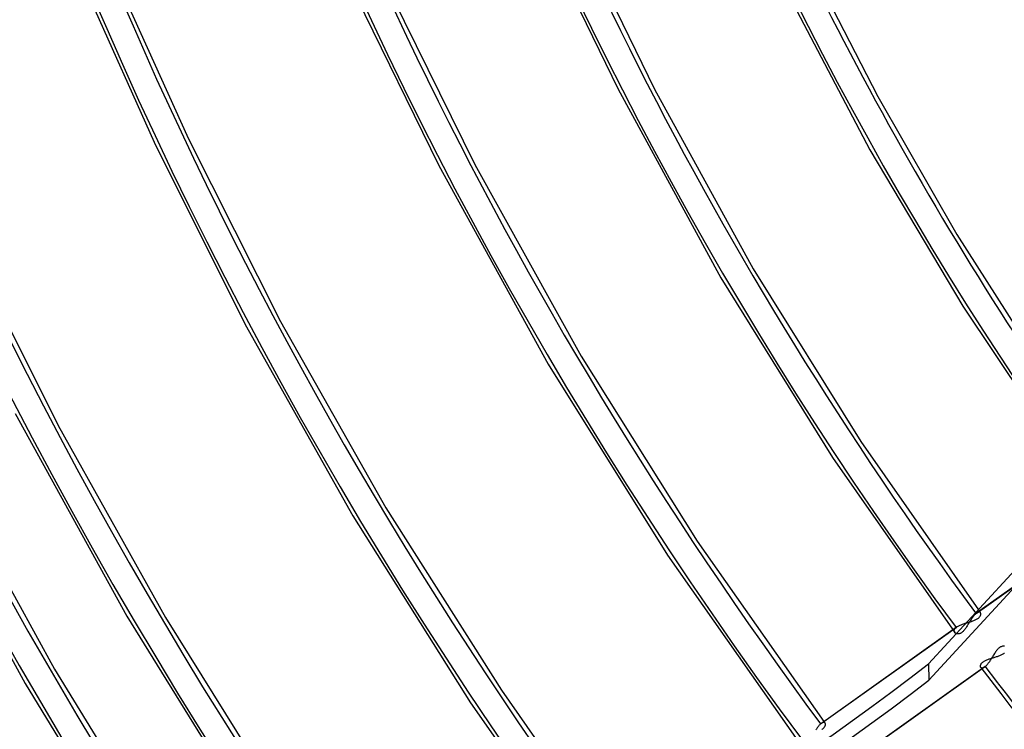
# Model space of a CAD drawing. Header units: millimetres. Extents: x -192 to 186, y -241 to 236.
# Tile 19 of 87: x -112 to -66, y -44 to -11. Entities that reach past the tile are written whole.
import ezdxf

# ---------------------------------------------------------------- set-up
doc = ezdxf.new("R2010")
doc.units = ezdxf.units.MM
doc.layers.add('MAIN-1', color=7, linetype='Continuous')
doc.layers.add('MAIN-2', color=7, linetype='Continuous')

msp = doc.modelspace()

# ---------------------------------------------------------------- linework, layer by layer
at = {"layer": 'MAIN-1'}
for p, q in [((-87.223, -6.921), (-83.756, -14.103)), ((-85.558, -6.895), (-82.047, -14.096)), ((-75.096, -7.583), (-71.576, -14.451)), ((-76.043, -9.116), (-71.943, -16.943)), ((-96.062, -9.694), (-92.161, -17.691)), ((-94.416, -9.623), (-90.47, -17.642)), ((-108.502, -9.911), (-105.518, -16.592)), ((-106.806, -10.002), (-103.907, -16.432)), ((-83.756, -14.103), (-78.933, -22.951)), ((-82.047, -14.096), (-77.411, -22.532)), ((-71.576, -14.451), (-67.863, -20.924)), ((-105.518, -16.592), (-101.242, -25.151)), ((-103.907, -16.432), (-99.591, -25.011)), ((-71.943, -16.943), (-67.58, -24.287)), ((-92.161, -17.691), (-87.026, -27.013)), ((-90.47, -17.642), (-85.483, -26.628)), ((-67.863, -20.924), (-63.822, -27.28)), ((-114.283, -21.351), (-110.018, -29.895)), ((-77.411, -22.532), (-72.365, -30.643)), ((-78.933, -22.951), (-73.696, -31.394)), ((-67.58, -24.287), (-62.803, -31.464)), ((-101.242, -25.151), (-96.193, -34.136)), ((-99.591, -25.011), (-94.643, -33.756)), ((-85.483, -26.628), (-80.036, -35.321)), ((-87.026, -27.013), (-81.431, -35.976)), ((-112.031, -29.329), (-106.792, -38.836)), ((-110.018, -29.895), (-104.982, -38.904)), ((-72.365, -30.643), (-66.854, -38.543)), ((-73.696, -31.394), (-67.963, -39.61)), ((-115.228, -32.145), (-110.191, -41.334)), ((-116.593, -32.825), (-111.567, -42.003)), ((-62.146, -33.422), (-69.187, -41.08)), ((-96.193, -34.136), (-90.67, -42.902)), ((-94.643, -33.756), (-89.226, -42.32)), ((-69.179, -41.848), (-61.94, -33.974)), ((-80.036, -35.321), (-74.098, -43.787)), ((-81.431, -35.976), (-75.32, -44.699)), ((-106.792, -38.836), (-101.116, -48.001)), ((-104.982, -38.904), (-99.5, -47.683)), ((-74.251, -43.899), (-68.052, -39.489)), ((-68.053, -39.487), (-74.216, -43.871)), ((-67.954, -39.62), (-67.964, -39.608)), ((-67.943, -39.631), (-67.954, -39.62)), ((-67.93, -39.641), (-67.943, -39.631)), ((-67.916, -39.649), (-67.93, -39.641)), ((-67.901, -39.657), (-67.916, -39.649)), ((-67.884, -39.663), (-67.901, -39.657)), ((-69.187, -41.08), (-69.179, -41.848)), ((-110.191, -41.334), (-104.762, -50.173)), ((-111.567, -42.003), (-106.155, -50.829)), ((-89.226, -42.32), (-83.354, -50.671)), ((-90.67, -42.902), (-84.676, -51.449)), ((-74.221, -43.875), (-74.227, -43.879)), ((-74.215, -43.87), (-74.221, -43.875)), ((-74.453, -44.141), (-74.475, -44.176)), ((-74.43, -44.108), (-74.453, -44.141)), ((-74.407, -44.076), (-74.43, -44.108)), ((-74.384, -44.046), (-74.407, -44.076)), ((-74.362, -44.016), (-74.384, -44.046)), ((-74.339, -43.989), (-74.362, -44.016)), ((-74.316, -43.963), (-74.339, -43.989)), ((-74.294, -43.94), (-74.316, -43.963)), ((-74.273, -43.918), (-74.294, -43.94)), ((-74.251, -43.899), (-74.273, -43.918)), ((-74.245, -43.893), (-74.251, -43.899)), ((-74.239, -43.888), (-74.245, -43.893)), ((-74.233, -43.884), (-74.239, -43.888)), ((-74.227, -43.879), (-74.233, -43.884))]:
    msp.add_line(p, q, dxfattribs=at)
for centre, major_axis, ratio, start_param, end_param in [((-0.5, -0.433), (106.054, -122.46), 0.75, 0.713724, 3.466968), ((-40.5, -35.074), (-100.489, 116.035), 0.75, 0, 2.284521), ((-40.5, -35.074), (99.835, -115.279), 0.75, -3.141592, -0.857072), ((12.628, 10.936), (109.319, -126.231), 0.75, -2.338801, -1.68345), ((-4.25, -3.681), (-99.835, 115.279), 0.75, 0.713724, 1.426193), ((17.028, 14.747), (104.327, -120.467), 0.75, -2.240455, -1.673248), ((8.228, 7.126), (109.319, -126.231), 0.75, -2.283306, -1.692793), ((21.428, 18.557), (99.336, -114.703), 0.75, -2.160892, -1.672625), ((21.428, 18.557), (91.548, -105.711), 0.75, -2.111856, -1.675453), ((21.428, 18.557), (83.761, -96.719), 0.75, -2.056536, -1.73368), ((21.428, 18.557), (75.974, -87.727), 0.75, -1.99352, -1.848632), ((-190.823, 23.366), (-158.593, -1.509), 0.639927, 1.891266, 2.438799), ((-190.816, 22.597), (-158.593, -1.509), 0.639927, 1.891266, 2.438799)]:
    msp.add_ellipse(centre, major_axis=major_axis, ratio=ratio, start_param=start_param, end_param=end_param, dxfattribs=at)
at = {"layer": 'MAIN-2'}
for p, q in [((-60.57, -34.164), (-66.928, -38.687)), ((-66.963, -38.715), (-60.609, -34.195)), ((-67.031, -38.782), (-67.054, -38.809)), ((-67.008, -38.757), (-67.031, -38.782)), ((-66.986, -38.735), (-67.008, -38.757)), ((-66.963, -38.715), (-66.986, -38.735)), ((-66.957, -38.709), (-66.963, -38.715)), ((-66.951, -38.704), (-66.957, -38.709)), ((-66.945, -38.7), (-66.951, -38.704)), ((-66.939, -38.695), (-66.945, -38.7)), ((-66.933, -38.691), (-66.939, -38.695)), ((-66.928, -38.686), (-66.933, -38.691)), ((-66.905, -38.671), (-66.928, -38.686)), ((-66.883, -38.66), (-66.905, -38.671)), ((-66.862, -38.651), (-66.883, -38.66)), ((-66.843, -38.646), (-66.862, -38.651)), ((-66.854, -38.543), (-66.838, -38.565)), ((-66.825, -38.643), (-66.843, -38.646)), ((-66.838, -38.565), (-66.822, -38.587)), ((-66.808, -38.644), (-66.825, -38.643)), ((-66.822, -38.587), (-66.806, -38.609)), ((-66.793, -38.648), (-66.808, -38.644)), ((-66.806, -38.609), (-66.79, -38.631)), ((-66.78, -38.654), (-66.793, -38.648)), ((-66.79, -38.631), (-66.773, -38.653)), ((-66.769, -38.662), (-66.78, -38.654)), ((-66.773, -38.653), (-66.757, -38.675)), ((-66.759, -38.673), (-66.769, -38.662)), ((-66.752, -38.684), (-66.759, -38.673)), ((-66.746, -38.697), (-66.752, -38.684)), ((-66.751, -38.797), (-66.745, -38.779)), ((-66.743, -38.712), (-66.746, -38.697)), ((-66.745, -38.779), (-66.742, -38.761)), ((-66.741, -38.727), (-66.743, -38.712)), ((-66.742, -38.761), (-66.74, -38.743)), ((-66.74, -38.743), (-66.741, -38.727)), ((-67.703, -39.262), (-67.667, -39.246)), ((-67.667, -39.246), (-67.629, -39.231)), ((-67.629, -39.231), (-67.59, -39.216)), ((-67.59, -39.216), (-67.551, -39.202)), ((-67.551, -39.202), (-67.51, -39.188)), ((-67.51, -39.188), (-67.469, -39.175)), ((-67.469, -39.175), (-67.428, -39.162)), ((-67.428, -39.162), (-67.386, -39.149)), ((-67.386, -39.149), (-67.345, -39.137)), ((-67.335, -39.227), (-67.357, -39.264)), ((-67.345, -39.137), (-67.304, -39.124)), ((-67.312, -39.19), (-67.335, -39.227)), ((-67.289, -39.153), (-67.312, -39.19)), ((-67.304, -39.124), (-67.263, -39.112)), ((-67.266, -39.115), (-67.289, -39.153)), ((-67.243, -39.078), (-67.266, -39.115)), ((-67.263, -39.112), (-67.222, -39.1)), ((-67.219, -39.041), (-67.243, -39.078)), ((-67.222, -39.1), (-67.183, -39.087)), ((-67.196, -39.004), (-67.219, -39.041)), ((-67.172, -38.969), (-67.196, -39.004)), ((-67.183, -39.087), (-67.144, -39.074)), ((-67.149, -38.934), (-67.172, -38.969)), ((-67.125, -38.901), (-67.149, -38.934)), ((-67.144, -39.074), (-67.106, -39.061)), ((-67.102, -38.868), (-67.125, -38.901)), ((-67.106, -39.061), (-67.069, -39.048)), ((-67.078, -38.838), (-67.102, -38.868)), ((-67.054, -38.809), (-67.078, -38.838)), ((-67.069, -39.048), (-67.033, -39.034)), ((-67.033, -39.034), (-66.998, -39.019)), ((-66.998, -39.019), (-66.965, -39.003)), ((-66.965, -39.003), (-66.934, -38.986)), ((-66.934, -38.986), (-66.905, -38.969)), ((-66.905, -38.969), (-66.878, -38.952)), ((-66.878, -38.952), (-66.854, -38.933)), ((-66.854, -38.933), (-66.832, -38.914)), ((-66.832, -38.914), (-66.812, -38.895)), ((-66.812, -38.895), (-66.795, -38.875)), ((-66.795, -38.875), (-66.781, -38.855)), ((-66.781, -38.855), (-66.768, -38.836)), ((-66.768, -38.836), (-66.759, -38.816)), ((-66.759, -38.816), (-66.751, -38.797)), ((-67.858, -39.348), (-68.053, -39.487)), ((-68.052, -39.489), (-67.898, -39.379)), ((-67.988, -39.541), (-67.987, -39.522)), ((-67.986, -39.559), (-67.988, -39.541)), ((-67.987, -39.522), (-67.984, -39.502)), ((-67.981, -39.576), (-67.986, -39.559)), ((-67.984, -39.502), (-67.977, -39.482)), ((-67.974, -39.593), (-67.981, -39.576)), ((-67.977, -39.482), (-67.967, -39.462)), ((-67.964, -39.608), (-67.974, -39.593)), ((-67.967, -39.462), (-67.955, -39.441)), ((-67.955, -39.441), (-67.939, -39.42)), ((-67.939, -39.42), (-67.92, -39.4)), ((-67.92, -39.4), (-67.898, -39.379)), ((-67.898, -39.379), (-67.892, -39.374)), ((-67.892, -39.374), (-67.885, -39.369)), ((-67.885, -39.369), (-67.879, -39.363)), ((-67.864, -39.669), (-67.884, -39.663)), ((-67.879, -39.363), (-67.872, -39.358)), ((-67.872, -39.358), (-67.865, -39.353)), ((-67.865, -39.353), (-67.858, -39.348)), ((-67.844, -39.672), (-67.864, -39.669)), ((-67.858, -39.348), (-67.831, -39.33)), ((-67.821, -39.674), (-67.844, -39.672)), ((-67.831, -39.33), (-67.802, -39.312)), ((-67.798, -39.673), (-67.821, -39.674)), ((-67.802, -39.312), (-67.771, -39.295)), ((-67.774, -39.67), (-67.798, -39.673)), ((-67.75, -39.665), (-67.774, -39.67)), ((-67.771, -39.295), (-67.738, -39.278)), ((-67.724, -39.657), (-67.75, -39.665)), ((-67.738, -39.278), (-67.703, -39.262)), ((-67.699, -39.646), (-67.724, -39.657)), ((-67.673, -39.632), (-67.699, -39.646)), ((-67.647, -39.616), (-67.673, -39.632)), ((-67.621, -39.597), (-67.647, -39.616)), ((-67.596, -39.576), (-67.621, -39.597)), ((-67.57, -39.552), (-67.596, -39.576)), ((-67.545, -39.526), (-67.57, -39.552)), ((-67.52, -39.498), (-67.545, -39.526)), ((-67.496, -39.468), (-67.52, -39.498)), ((-67.472, -39.436), (-67.496, -39.468)), ((-67.449, -39.404), (-67.472, -39.436)), ((-67.426, -39.37), (-67.449, -39.404)), ((-67.403, -39.335), (-67.426, -39.37)), ((-67.38, -39.3), (-67.403, -39.335)), ((-67.357, -39.264), (-67.38, -39.3)), ((-66.121, -40.633), (-66.145, -40.671)), ((-66.097, -40.595), (-66.121, -40.633)), ((-66.073, -40.558), (-66.097, -40.595)), ((-66.048, -40.521), (-66.073, -40.558)), ((-66.023, -40.487), (-66.048, -40.521)), ((-65.998, -40.453), (-66.023, -40.487)), ((-65.972, -40.422), (-65.998, -40.453)), ((-65.945, -40.392), (-65.972, -40.422)), ((-65.918, -40.365), (-65.945, -40.392)), ((-65.891, -40.34), (-65.918, -40.365)), ((-65.864, -40.318), (-65.891, -40.34)), ((-65.836, -40.3), (-65.864, -40.318)), ((-65.809, -40.284), (-65.836, -40.3)), ((-65.782, -40.272), (-65.809, -40.284)), ((-65.755, -40.262), (-65.782, -40.272)), ((-65.782, -40.657), (-65.75, -40.642)), ((-65.728, -40.256), (-65.755, -40.262)), ((-65.75, -40.642), (-65.719, -40.626)), ((-65.703, -40.252), (-65.728, -40.256)), ((-65.719, -40.626), (-65.69, -40.609)), ((-65.678, -40.251), (-65.703, -40.252)), ((-65.69, -40.609), (-65.662, -40.593)), ((-65.655, -40.252), (-65.678, -40.251)), ((-65.662, -40.593), (-65.637, -40.575)), ((-65.633, -40.256), (-65.655, -40.252)), ((-65.637, -40.575), (-65.63, -40.57)), ((-66.743, -41.122), (-66.736, -41.104)), ((-66.736, -41.104), (-66.726, -41.086)), ((-66.726, -41.086), (-66.715, -41.067)), ((-66.715, -41.067), (-66.701, -41.049)), ((-66.701, -41.049), (-66.685, -41.031)), ((-66.685, -41.031), (-66.667, -41.013)), ((-66.667, -41.013), (-66.647, -40.995)), ((-66.647, -40.995), (-66.625, -40.978)), ((-66.625, -40.978), (-66.601, -40.961)), ((-66.601, -40.961), (-66.574, -40.945)), ((-66.574, -40.945), (-66.546, -40.929)), ((-66.546, -40.929), (-66.516, -40.914)), ((-66.516, -40.914), (-66.484, -40.9)), ((-66.484, -40.9), (-66.451, -40.886)), ((-66.451, -40.886), (-66.417, -40.873)), ((-66.411, -41.079), (-66.436, -41.109)), ((-66.417, -40.873), (-66.382, -40.861)), ((-66.387, -41.046), (-66.411, -41.079)), ((-66.362, -41.013), (-66.387, -41.046)), ((-66.382, -40.861), (-66.346, -40.848)), ((-66.338, -40.977), (-66.362, -41.013)), ((-66.346, -40.848), (-66.31, -40.836)), ((-66.313, -40.941), (-66.338, -40.977)), ((-66.289, -40.904), (-66.313, -40.941)), ((-66.31, -40.836), (-66.272, -40.824)), ((-66.265, -40.866), (-66.289, -40.904)), ((-66.272, -40.824), (-66.234, -40.813)), ((-66.241, -40.828), (-66.265, -40.866)), ((-66.217, -40.789), (-66.241, -40.828)), ((-66.234, -40.813), (-66.196, -40.801)), ((-66.193, -40.75), (-66.217, -40.789)), ((-66.196, -40.801), (-66.157, -40.789)), ((-66.169, -40.71), (-66.193, -40.75)), ((-66.145, -40.671), (-66.169, -40.71)), ((-66.157, -40.789), (-66.118, -40.777)), ((-66.118, -40.777), (-66.078, -40.765)), ((-66.078, -40.765), (-66.039, -40.753)), ((-66.039, -40.753), (-66, -40.741)), ((-66, -40.741), (-65.962, -40.728)), ((-65.962, -40.728), (-65.924, -40.714)), ((-65.924, -40.714), (-65.887, -40.701)), ((-65.887, -40.701), (-65.851, -40.687)), ((-65.851, -40.687), (-65.816, -40.672)), ((-65.816, -40.672), (-65.782, -40.657)), ((-66.566, -41.236), (-72.921, -45.757)), ((-66.531, -41.209), (-72.882, -45.726)), ((-66.756, -41.187), (-66.755, -41.172)), ((-66.755, -41.202), (-66.756, -41.187)), ((-66.755, -41.172), (-66.753, -41.156)), ((-66.753, -41.216), (-66.755, -41.202)), ((-66.753, -41.156), (-66.749, -41.139)), ((-66.749, -41.229), (-66.753, -41.216)), ((-66.749, -41.139), (-66.743, -41.122)), ((-66.743, -41.24), (-66.749, -41.229)), ((-66.737, -41.251), (-66.743, -41.24)), ((-66.739, -41.248), (-66.272, -41.863)), ((-66.728, -41.261), (-66.737, -41.251)), ((-66.717, -41.269), (-66.728, -41.261)), ((-66.705, -41.275), (-66.717, -41.269)), ((-66.692, -41.278), (-66.705, -41.275)), ((-66.678, -41.28), (-66.692, -41.278)), ((-66.662, -41.279), (-66.678, -41.28)), ((-66.645, -41.276), (-66.662, -41.279)), ((-66.626, -41.27), (-66.645, -41.276)), ((-66.607, -41.261), (-66.626, -41.27)), ((-66.587, -41.25), (-66.607, -41.261)), ((-66.566, -41.237), (-66.587, -41.25)), ((-66.561, -41.232), (-66.566, -41.237)), ((-66.555, -41.228), (-66.561, -41.232)), ((-66.549, -41.223), (-66.555, -41.228)), ((-66.543, -41.219), (-66.549, -41.223)), ((-66.537, -41.214), (-66.543, -41.219)), ((-66.531, -41.209), (-66.537, -41.214)), ((-66.508, -41.187), (-66.531, -41.209)), ((-66.484, -41.164), (-66.508, -41.187)), ((-66.46, -41.137), (-66.484, -41.164)), ((-66.436, -41.109), (-66.46, -41.137)), ((-66.272, -41.863), (-65.804, -42.475)), ((-65.804, -42.475), (-65.277, -43.157)), ((-74.196, -43.857), (-74.215, -43.87)), ((-74.177, -43.847), (-74.196, -43.857)), ((-74.159, -43.838), (-74.177, -43.847)), ((-74.141, -43.832), (-74.159, -43.838)), ((-74.125, -43.829), (-74.141, -43.832)), ((-74.11, -43.827), (-74.125, -43.829)), ((-74.096, -43.828), (-74.11, -43.827)), ((-74.098, -43.787), (-74.09, -43.799)), ((-74.083, -43.831), (-74.096, -43.828)), ((-74.09, -43.799), (-74.081, -43.81)), ((-74.071, -43.836), (-74.083, -43.831)), ((-74.081, -43.81), (-74.072, -43.822)), ((-74.072, -43.822), (-74.064, -43.833)), ((-74.061, -43.842), (-74.071, -43.836)), ((-74.064, -43.833), (-74.055, -43.845)), ((-74.052, -43.85), (-74.061, -43.842)), ((-74.055, -43.845), (-74.046, -43.857)), ((-74.044, -43.86), (-74.052, -43.85)), ((-74.038, -43.871), (-74.044, -43.86)), ((-74.033, -43.883), (-74.038, -43.871)), ((-74.203, -44.16), (-74.178, -44.144)), ((-74.178, -44.144), (-74.155, -44.128)), ((-74.155, -44.128), (-74.134, -44.111)), ((-74.134, -44.111), (-74.115, -44.094)), ((-74.115, -44.094), (-74.098, -44.077)), ((-74.098, -44.077), (-74.082, -44.059)), ((-74.082, -44.059), (-74.069, -44.041)), ((-74.069, -44.041), (-74.058, -44.024)), ((-74.058, -44.024), (-74.049, -44.006)), ((-74.049, -44.006), (-74.041, -43.989)), ((-74.041, -43.989), (-74.035, -43.972)), ((-74.035, -43.972), (-74.031, -43.956)), ((-74.03, -43.896), (-74.033, -43.883)), ((-74.031, -43.956), (-74.029, -43.94)), ((-74.028, -43.91), (-74.03, -43.896)), ((-74.029, -43.94), (-74.028, -43.924)), ((-74.028, -43.924), (-74.028, -43.91))]:
    msp.add_line(p, q, dxfattribs=at)
for centre, major_axis, start_param, end_param in [((0, 0), (-105.399, 121.705), -2.427868, 0.713724), ((21.428, 18.557), (-100.334, 115.856), 0.713724, 1.470109), ((17.028, 14.747), (-105.326, 121.62), 0.713724, 1.471492), ((21.428, 18.557), (-92.547, 106.864), 0.713724, 1.466754), ((12.628, 10.936), (-110.317, 127.383), 0.713724, 1.473422), ((21.428, 18.557), (-84.76, 97.872), 0.713724, 1.463779), ((8.228, 7.126), (-110.317, 127.383), 0.713724, 1.473422), ((21.428, 18.557), (-76.973, 88.88), 0.713724, 1.460202), ((3.828, 3.315), (-110.317, 127.383), 0.713724, 1.473422), ((3.828, 3.315), (109.319, -126.231), -2.427868, -1.667819), ((21.428, 18.557), (-69.185, 79.888), 0.713724, 1.455819), ((0, 0), (-105.399, 121.705), 0.713724, 3.855317), ((-0.5, -0.433), (106.054, -122.46), -2.427868, -0.325375), ((-4.75, -4.114), (-100.489, 116.035), 0.713724, 2.284521), ((21.428, 18.557), (68.187, -78.736), -2.188598, -1.686408), ((21.428, 18.557), (91.548, -105.711), -1.675453, -1.675191), ((21.428, 18.557), (-92.547, 106.864), 1.482941, 1.515304)]:
    msp.add_ellipse(centre, major_axis=major_axis, ratio=0.75, start_param=start_param, end_param=end_param, dxfattribs=at)

doc.saveas('drawing.dxf')
